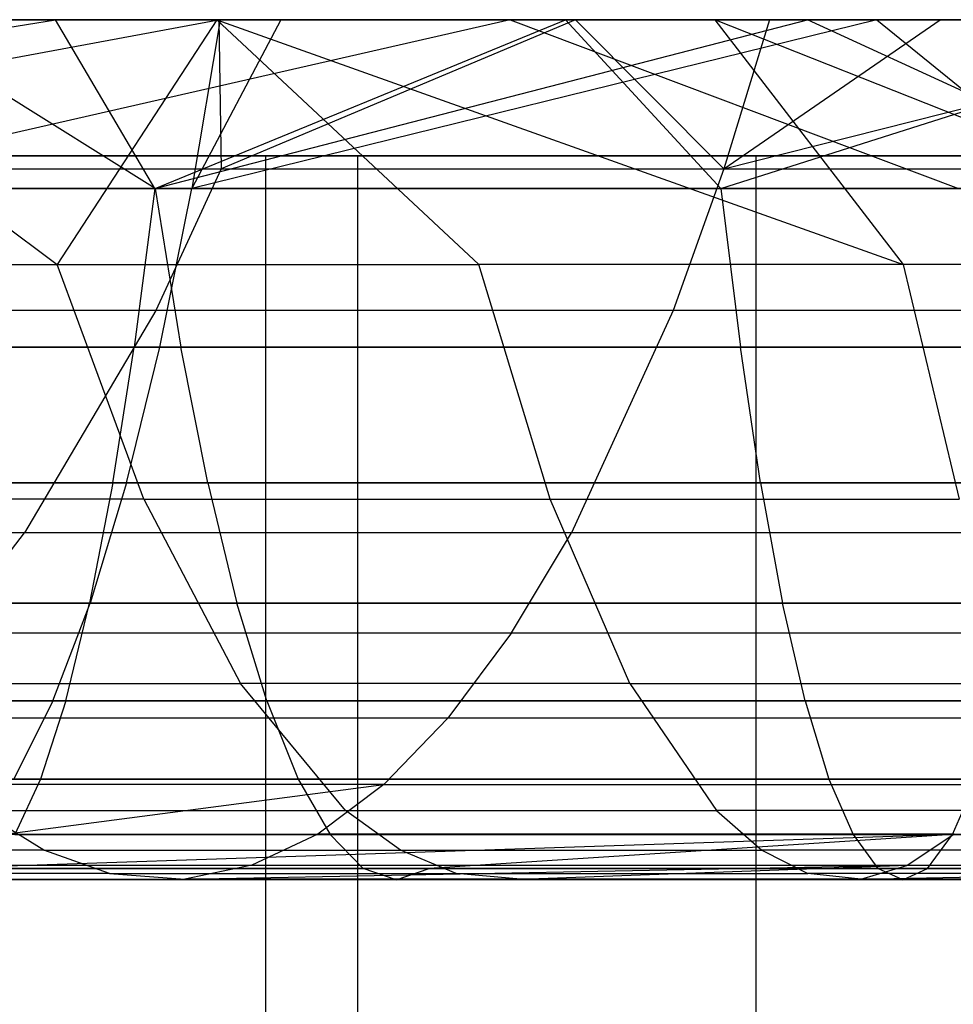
# Model space of a CAD drawing. Extents: x 0.1 to 12.1, y -6 to 6.
# Tile 150 of 181: x 9.513 to 9.73, y 0.703 to 0.932. Entities that reach past the tile are written whole.
import ezdxf

# ---------------------------------------------------------------- set-up
doc = ezdxf.new("R2010")
doc.units = 0
doc.header["$LTSCALE"] = 2.54
doc.layers.get('0').update_dxf_attribs({"linetype": 'CONTINUOUS'})

# ---------------------------------------------------------------- blocks, each defined once
blk = doc.blocks.new('DROPS_COLOR_C_STL')
at = {"color": 0}
for p, q in [((9.27891, 0.89239, 20.87941), (9.52131, 0.93168, 20.87475)), ((9.27891, 0.89239, 20.87941), (9.52131, 0.93168, 20.87475)), ((9.34662, 0.93168, 20.85122), (9.52131, 0.93168, 20.87475)), ((9.34662, 0.93168, 20.85122), (9.52131, 0.93168, 20.87475)), ((9.55959, 0.93168, 19.06216), (9.34858, 0.89239, 19.05765)), ((9.55959, 0.93168, 19.06216), (9.34858, 0.89239, 19.05765)), ((9.77674, 0.93168, 15.79797), (9.42717, 0.93168, 15.54206)), ((9.77674, 0.93168, 15.79797), (9.42717, 0.93168, 15.54206)), ((9.77674, 0.93168, 25.21842), (9.42717, 0.93168, 25.47433)), ((9.77674, 0.93168, 25.21842), (9.42717, 0.93168, 25.47433)), ((9.43653, 0.93168, 19.03829), (9.55959, 0.93168, 19.06216)), ((9.43653, 0.93168, 19.03829), (9.55959, 0.93168, 19.06216)), ((9.62709, 0.93168, 21.78362), (9.43719, 0.93168, 21.76539)), ((9.62709, 0.93168, 21.78362), (9.43719, 0.93168, 21.76539)), ((9.55886, 0.93168, 18.13701), (9.44546, 0.93168, 18.10521)), ((9.44546, 0.93168, 18.10521), (9.52173, 0.87479, 18.06688)), ((9.44546, 0.93168, 18.10521), (9.52173, 0.87479, 18.06688)), ((9.55886, 0.93168, 18.13701), (9.44546, 0.93168, 18.10521)), ((9.62709, 0.93168, 21.78362), (9.45487, 0.89239, 21.7286)), ((9.62709, 0.93168, 21.78362), (9.45487, 0.89239, 21.7286)), ((9.47836, 0.93168, 17.15291), (9.55928, 0.93168, 17.19344)), ((9.47836, 0.93168, 17.15291), (9.55928, 0.93168, 17.19344)), ((9.63992, 0.93168, 19.97663), (9.48185, 0.93168, 19.95563)), ((9.54452, 0.89239, 19.92585), (9.48185, 0.93168, 19.95563)), ((9.63992, 0.93168, 19.97663), (9.48185, 0.93168, 19.95563)), ((9.54452, 0.89239, 19.92585), (9.48185, 0.93168, 19.95563)), ((9.52131, 0.93168, 20.87475), (9.69624, 0.93168, 20.89187)), ((9.54443, 0.89239, 20.91615), (9.52131, 0.93168, 20.87475)), ((9.54443, 0.89239, 20.91615), (9.52131, 0.93168, 20.87475)), ((9.52131, 0.93168, 20.87475), (9.69624, 0.93168, 20.89187)), ((9.55886, 0.93168, 18.13701), (9.52173, 0.87479, 18.06688)), ((9.55886, 0.93168, 18.13701), (9.52173, 0.87479, 18.06688)), ((9.54443, 0.89239, 20.91615), (9.69624, 0.93168, 20.89187)), ((9.54443, 0.89239, 20.91615), (9.69624, 0.93168, 20.89187)), ((9.54452, 0.89239, 19.92585), (9.63992, 0.93168, 19.97663)), ((9.54452, 0.89239, 19.92585), (9.63992, 0.93168, 19.97663)), ((9.71232, 0.93168, 19.08464), (9.55301, 0.89239, 19.10012)), ((9.57373, 0.93168, 19.06458), (9.55301, 0.89239, 19.10012)), ((9.71232, 0.93168, 19.08464), (9.55301, 0.89239, 19.10012)), ((9.57373, 0.93168, 19.06458), (9.55301, 0.89239, 19.10012)), ((9.55959, 0.93168, 19.06216), (9.55301, 0.89239, 19.10012)), ((9.55959, 0.93168, 19.06216), (9.55301, 0.89239, 19.10012)), ((9.67463, 0.93168, 18.16273), (9.55886, 0.93168, 18.13701)), ((9.55886, 0.93168, 18.13701), (9.61974, 0.87479, 18.09163)), ((9.55886, 0.93168, 18.13701), (9.61974, 0.87479, 18.09163)), ((9.55886, 0.93168, 18.13701), (9.71845, 0.87479, 18.11155)), ((9.67463, 0.93168, 18.16273), (9.55886, 0.93168, 18.13701)), ((9.55886, 0.93168, 18.13701), (9.71845, 0.87479, 18.11155)), ((9.55928, 0.93168, 17.19344), (9.64225, 0.93168, 17.2278)), ((9.55928, 0.93168, 17.19344), (9.64225, 0.93168, 17.2278)), ((9.55928, 0.93168, 17.19344), (9.55986, 0.89698, 17.23058)), ((9.55928, 0.93168, 17.19344), (9.55986, 0.89698, 17.23058)), ((9.55959, 0.93168, 19.06216), (9.57373, 0.93168, 19.06458)), ((9.55959, 0.93168, 19.06216), (9.57373, 0.93168, 19.06458)), ((9.64225, 0.93168, 17.2278), (9.55986, 0.89698, 17.23058)), ((9.64225, 0.93168, 17.2278), (9.55986, 0.89698, 17.23058)), ((9.57373, 0.93168, 19.06458), (9.71232, 0.93168, 19.08464)), ((9.57373, 0.93168, 19.06458), (9.71232, 0.93168, 19.08464)), ((9.81725, 0.93168, 21.79549), (9.62709, 0.93168, 21.78362)), ((9.62709, 0.93168, 21.78362), (9.73135, 0.89239, 21.75232)), ((9.81725, 0.93168, 21.79549), (9.62709, 0.93168, 21.78362)), ((9.62709, 0.93168, 21.78362), (9.73135, 0.89239, 21.75232)), ((9.79963, 0.93168, 19.99133), (9.63992, 0.93168, 19.97663)), ((9.67608, 0.89239, 19.9418), (9.63992, 0.93168, 19.97663)), ((9.79963, 0.93168, 19.99133), (9.63992, 0.93168, 19.97663)), ((9.67608, 0.89239, 19.9418), (9.63992, 0.93168, 19.97663)), ((9.64225, 0.93168, 17.2278), (9.68733, 0.93168, 17.24366)), ((9.64225, 0.93168, 17.2278), (9.68733, 0.93168, 17.24366)), ((9.64225, 0.93168, 17.2278), (9.67678, 0.89698, 17.27561)), ((9.64225, 0.93168, 17.2278), (9.67678, 0.89698, 17.27561)), ((9.79872, 0.93168, 18.18296), (9.67463, 0.93168, 18.16273)), ((9.79872, 0.93168, 18.18296), (9.67463, 0.93168, 18.16273)), ((9.81801, 0.87479, 18.12667), (9.67463, 0.93168, 18.16273)), ((9.67463, 0.93168, 18.16273), (9.71845, 0.87479, 18.11155)), ((9.67463, 0.93168, 18.16273), (9.71845, 0.87479, 18.11155)), ((9.81801, 0.87479, 18.12667), (9.67463, 0.93168, 18.16273)), ((9.67608, 0.89239, 19.9418), (9.79963, 0.93168, 19.99133)), ((9.67608, 0.89239, 19.9418), (9.79963, 0.93168, 19.99133)), ((9.68733, 0.93168, 17.24366), (9.67678, 0.89698, 17.27561)), ((9.67678, 0.89698, 17.27561), (9.72706, 0.93168, 17.25608)), ((9.68733, 0.93168, 17.24366), (9.67678, 0.89698, 17.27561)), ((9.67678, 0.89698, 17.27561), (9.72706, 0.93168, 17.25608)), ((9.67678, 0.89698, 17.27561), (9.81357, 0.93168, 17.27827)), ((9.67678, 0.89698, 17.27561), (9.81357, 0.93168, 17.27827)), ((9.68733, 0.93168, 17.24366), (9.72706, 0.93168, 17.25608)), ((9.68733, 0.93168, 17.24366), (9.72706, 0.93168, 17.25608)), ((9.69624, 0.93168, 20.89187), (9.78368, 0.93168, 20.89802)), ((9.78133, 0.89239, 20.93647), (9.69624, 0.93168, 20.89187)), ((9.78133, 0.89239, 20.93647), (9.69624, 0.93168, 20.89187)), ((9.69624, 0.93168, 20.89187), (9.78368, 0.93168, 20.89802)), ((9.71232, 0.93168, 19.08464), (9.76265, 0.93168, 19.09034)), ((9.71232, 0.93168, 19.08464), (9.76265, 0.93168, 19.09034)), ((9.71232, 0.93168, 19.08464), (9.76062, 0.89239, 19.12885)), ((9.71232, 0.93168, 19.08464), (9.76062, 0.89239, 19.12885)), ((9.72706, 0.93168, 17.25608), (9.81357, 0.93168, 17.27827)), ((9.72706, 0.93168, 17.25608), (9.81357, 0.93168, 17.27827)), ((9.21212, 0.9, 39.52568), (10.06491, 0.9, 39.52568)), ((9.21212, 0.9, 39.52568), (10.06491, 0.9, 39.52568)), ((9.21212, 0.9, 32.52113), (10.11769, 0.9, 32.52113)), ((9.21212, 0.9, 32.52113), (10.11769, 0.9, 32.52113)), ((9.59162, 0.9, 27.66703), (9.27987, 0.9, 27.45516)), ((9.59162, 0.9, 27.66703), (9.27987, 0.9, 27.45516)), ((9.57013, 0.9, 37.59867), (9.44222, 0.9, 37.38237)), ((9.57013, 0.9, 37.59867), (9.44222, 0.9, 37.38237)), ((9.68421, 0.9, 37.82256), (9.57013, 0.9, 37.59867)), ((9.57013, 0.9, 37.59867), (9.57013, -0.9, 37.59867)), ((9.68421, 0.9, 37.82256), (9.57013, 0.9, 37.59867)), ((9.57013, 0.9, 37.59867), (9.57013, -0.9, 37.59867)), ((9.88945, 0.9, 27.89805), (9.59162, 0.9, 27.66703)), ((9.59162, -0.9, 27.66703), (9.59162, 0.9, 27.66703)), ((9.88945, 0.9, 27.89805), (9.59162, 0.9, 27.66703)), ((9.59162, -0.9, 27.66703), (9.59162, 0.9, 27.66703)), ((9.78401, 0.9, 38.05318), (9.68421, 0.9, 37.82256)), ((9.68421, 0.9, 37.82256), (9.68421, -0.9, 37.82256)), ((9.78401, 0.9, 38.05318), (9.68421, 0.9, 37.82256)), ((9.68421, 0.9, 37.82256), (9.68421, -0.9, 37.82256)), ((9.44799, 0.89698, 17.17454), (9.55986, 0.89698, 17.23058)), ((9.44799, 0.89698, 17.17454), (9.55986, 0.89698, 17.23058)), ((9.55986, 0.89698, 17.23058), (9.54466, 0.86409, 17.26495)), ((9.55986, 0.89698, 17.23058), (9.54466, 0.86409, 17.26495)), ((9.55986, 0.89698, 17.23058), (9.67678, 0.89698, 17.27561)), ((9.55986, 0.89698, 17.23058), (9.67678, 0.89698, 17.27561)), ((9.67678, 0.89698, 17.27561), (9.66499, 0.86409, 17.31129)), ((9.67678, 0.89698, 17.27561), (9.66499, 0.86409, 17.31129)), ((9.67678, 0.89698, 17.27561), (9.7967, 0.89698, 17.30897)), ((9.67678, 0.89698, 17.27561), (9.7967, 0.89698, 17.30897)), ((9.27891, 0.89239, 20.87941), (9.54443, 0.89239, 20.91615)), ((9.27891, 0.89239, 20.87941), (9.54443, 0.89239, 20.91615)), ((9.55301, 0.89239, 19.10012), (9.34858, 0.89239, 19.05765)), ((9.55301, 0.89239, 19.10012), (9.34858, 0.89239, 19.05765)), ((9.54452, 0.89239, 19.92585), (9.41358, 0.89239, 19.90547)), ((9.54452, 0.89239, 19.92585), (9.41358, 0.89239, 19.90547)), ((9.73135, 0.89239, 21.75232), (9.45487, 0.89239, 21.7286)), ((9.73135, 0.89239, 21.75232), (9.45487, 0.89239, 21.7286)), ((9.54443, 0.89239, 20.91615), (9.53965, 0.85555, 20.95947)), ((9.54443, 0.89239, 20.91615), (9.53965, 0.85555, 20.95947)), ((9.54443, 0.89239, 20.91615), (9.78133, 0.89239, 20.93647)), ((9.54443, 0.89239, 20.91615), (9.78133, 0.89239, 20.93647)), ((9.67608, 0.89239, 19.9418), (9.54452, 0.89239, 19.92585)), ((9.54452, 0.89239, 19.92585), (9.5505, 0.85555, 19.88267)), ((9.67608, 0.89239, 19.9418), (9.54452, 0.89239, 19.92585)), ((9.54452, 0.89239, 19.92585), (9.5505, 0.85555, 19.88267)), ((9.54558, 0.85555, 19.14307), (9.55301, 0.89239, 19.10012)), ((9.54558, 0.85555, 19.14307), (9.55301, 0.89239, 19.10012)), ((9.55301, 0.89239, 19.10012), (9.76062, 0.89239, 19.12885)), ((9.55301, 0.89239, 19.10012), (9.76062, 0.89239, 19.12885)), ((9.8083, 0.89239, 19.95333), (9.67608, 0.89239, 19.9418)), ((9.67608, 0.89239, 19.9418), (9.68059, 0.85555, 19.89845)), ((9.8083, 0.89239, 19.95333), (9.67608, 0.89239, 19.9418)), ((9.67608, 0.89239, 19.9418), (9.68059, 0.85555, 19.89845)), ((9.42502, 0.87479, 18.03745), (9.52173, 0.87479, 18.06688)), ((9.42502, 0.87479, 18.03745), (9.52173, 0.87479, 18.06688)), ((9.54186, 0.82019, 17.99438), (9.52173, 0.87479, 18.06688)), ((9.52173, 0.87479, 18.06688), (9.61974, 0.87479, 18.09163)), ((9.54186, 0.82019, 17.99438), (9.52173, 0.87479, 18.06688)), ((9.52173, 0.87479, 18.06688), (9.61974, 0.87479, 18.09163)), ((9.63634, 0.82019, 18.01823), (9.61974, 0.87479, 18.09163)), ((9.63634, 0.82019, 18.01823), (9.61974, 0.87479, 18.09163)), ((9.71845, 0.87479, 18.11155), (9.61974, 0.87479, 18.09163)), ((9.71845, 0.87479, 18.11155), (9.61974, 0.87479, 18.09163)), ((9.71845, 0.87479, 18.11155), (9.73149, 0.82019, 18.03744)), ((9.71845, 0.87479, 18.11155), (9.73149, 0.82019, 18.03744)), ((9.81801, 0.87479, 18.12667), (9.71845, 0.87479, 18.11155)), ((9.81801, 0.87479, 18.12667), (9.71845, 0.87479, 18.11155)), ((9.54466, 0.86409, 17.26495), (9.42952, 0.86409, 17.20727)), ((9.54466, 0.86409, 17.26495), (9.42952, 0.86409, 17.20727)), ((9.54466, 0.86409, 17.26495), (9.51412, 0.81235, 17.33396)), ((9.54466, 0.86409, 17.26495), (9.51412, 0.81235, 17.33396)), ((9.66499, 0.86409, 17.31129), (9.54466, 0.86409, 17.26495)), ((9.66499, 0.86409, 17.31129), (9.54466, 0.86409, 17.26495)), ((9.66499, 0.86409, 17.31129), (9.64131, 0.81235, 17.38295)), ((9.66499, 0.86409, 17.31129), (9.64131, 0.81235, 17.38295)), ((9.78841, 0.86409, 17.34563), (9.66499, 0.86409, 17.31129)), ((9.78841, 0.86409, 17.34563), (9.66499, 0.86409, 17.31129)), ((9.53965, 0.85555, 20.95947), (9.27177, 0.85555, 20.92241)), ((9.53965, 0.85555, 20.95947), (9.27177, 0.85555, 20.92241)), ((9.33826, 0.85555, 19.1), (9.54558, 0.85555, 19.14307)), ((9.33826, 0.85555, 19.1), (9.54558, 0.85555, 19.14307)), ((9.42101, 0.85555, 19.86252), (9.5505, 0.85555, 19.88267)), ((9.42101, 0.85555, 19.86252), (9.5505, 0.85555, 19.88267)), ((9.73402, 0.85555, 21.70881), (9.45965, 0.85555, 21.68527)), ((9.73402, 0.85555, 21.70881), (9.45965, 0.85555, 21.68527)), ((9.53468, 0.82396, 21.00459), (9.53965, 0.85555, 20.95947)), ((9.53468, 0.82396, 21.00459), (9.53965, 0.85555, 20.95947)), ((9.53784, 0.82396, 19.18779), (9.54558, 0.85555, 19.14307)), ((9.53784, 0.82396, 19.18779), (9.54558, 0.85555, 19.14307)), ((9.77866, 0.85555, 20.97998), (9.53965, 0.85555, 20.95947)), ((9.77866, 0.85555, 20.97998), (9.53965, 0.85555, 20.95947)), ((9.54558, 0.85555, 19.14307), (9.75612, 0.85555, 19.17221)), ((9.54558, 0.85555, 19.14307), (9.75612, 0.85555, 19.17221)), ((9.55672, 0.82396, 19.83771), (9.5505, 0.85555, 19.88267)), ((9.5505, 0.85555, 19.88267), (9.68059, 0.85555, 19.89845)), ((9.55672, 0.82396, 19.83771), (9.5505, 0.85555, 19.88267)), ((9.5505, 0.85555, 19.88267), (9.68059, 0.85555, 19.89845)), ((9.68528, 0.82396, 19.85331), (9.68059, 0.85555, 19.89845)), ((9.68059, 0.85555, 19.89845), (9.81133, 0.85555, 19.90984)), ((9.68528, 0.82396, 19.85331), (9.68059, 0.85555, 19.89845)), ((9.68059, 0.85555, 19.89845), (9.81133, 0.85555, 19.90984)), ((9.26434, 0.82396, 20.96718), (9.53468, 0.82396, 21.00459)), ((9.26434, 0.82396, 20.96718), (9.53468, 0.82396, 21.00459)), ((9.53784, 0.82396, 19.18779), (9.32752, 0.82396, 19.14409)), ((9.53784, 0.82396, 19.18779), (9.32752, 0.82396, 19.14409)), ((9.55672, 0.82396, 19.83771), (9.42876, 0.82396, 19.8178)), ((9.55672, 0.82396, 19.83771), (9.42876, 0.82396, 19.8178)), ((9.73679, 0.82396, 21.66351), (9.46462, 0.82396, 21.64016)), ((9.73679, 0.82396, 21.66351), (9.46462, 0.82396, 21.64016)), ((9.53468, 0.82396, 21.00459), (9.52926, 0.796, 21.05374)), ((9.53468, 0.82396, 21.00459), (9.52926, 0.796, 21.05374)), ((9.53784, 0.82396, 19.18779), (9.5294, 0.796, 19.23651)), ((9.53784, 0.82396, 19.18779), (9.5294, 0.796, 19.23651)), ((9.53468, 0.82396, 21.00459), (9.77589, 0.82396, 21.02528)), ((9.53468, 0.82396, 21.00459), (9.77589, 0.82396, 21.02528)), ((9.75142, 0.82396, 19.21735), (9.53784, 0.82396, 19.18779)), ((9.75142, 0.82396, 19.21735), (9.53784, 0.82396, 19.18779)), ((9.68528, 0.82396, 19.85331), (9.55672, 0.82396, 19.83771)), ((9.55672, 0.82396, 19.83771), (9.5635, 0.796, 19.78874)), ((9.68528, 0.82396, 19.85331), (9.55672, 0.82396, 19.83771)), ((9.55672, 0.82396, 19.83771), (9.5635, 0.796, 19.78874)), ((9.81449, 0.82396, 19.86457), (9.68528, 0.82396, 19.85331)), ((9.68528, 0.82396, 19.85331), (9.6904, 0.796, 19.80413)), ((9.81449, 0.82396, 19.86457), (9.68528, 0.82396, 19.85331)), ((9.68528, 0.82396, 19.85331), (9.6904, 0.796, 19.80413)), ((9.54186, 0.82019, 17.99438), (9.44863, 0.82019, 17.966)), ((9.54186, 0.82019, 17.99438), (9.44863, 0.82019, 17.966)), ((9.54186, 0.82019, 17.99438), (9.56436, 0.77731, 17.9133)), ((9.54186, 0.82019, 17.99438), (9.56436, 0.77731, 17.9133)), ((9.54186, 0.82019, 17.99438), (9.63634, 0.82019, 18.01823)), ((9.54186, 0.82019, 17.99438), (9.63634, 0.82019, 18.01823)), ((9.6549, 0.77731, 17.93616), (9.63634, 0.82019, 18.01823)), ((9.63634, 0.82019, 18.01823), (9.73149, 0.82019, 18.03744)), ((9.6549, 0.77731, 17.93616), (9.63634, 0.82019, 18.01823)), ((9.63634, 0.82019, 18.01823), (9.73149, 0.82019, 18.03744)), ((9.51412, 0.81235, 17.33396), (9.39241, 0.81235, 17.27299)), ((9.51412, 0.81235, 17.33396), (9.39241, 0.81235, 17.27299)), ((9.49615, 0.78908, 17.37457), (9.51412, 0.81235, 17.33396)), ((9.49615, 0.78908, 17.37457), (9.51412, 0.81235, 17.33396)), ((9.64131, 0.81235, 17.38295), (9.51412, 0.81235, 17.33396)), ((9.64131, 0.81235, 17.38295), (9.51412, 0.81235, 17.33396)), ((9.62737, 0.78908, 17.42511), (9.64131, 0.81235, 17.38295)), ((9.62737, 0.78908, 17.42511), (9.64131, 0.81235, 17.38295)), ((9.77177, 0.81235, 17.41925), (9.64131, 0.81235, 17.38295)), ((9.77177, 0.81235, 17.41925), (9.64131, 0.81235, 17.38295)), ((9.52926, 0.796, 21.05374), (9.25623, 0.796, 21.01596)), ((9.52926, 0.796, 21.05374), (9.25623, 0.796, 21.01596)), ((9.31581, 0.796, 19.19213), (9.5294, 0.796, 19.23651)), ((9.31581, 0.796, 19.19213), (9.5294, 0.796, 19.23651)), ((9.43719, 0.796, 19.76908), (9.5635, 0.796, 19.78874)), ((9.43719, 0.796, 19.76908), (9.5635, 0.796, 19.78874)), ((9.73982, 0.796, 21.61416), (9.47004, 0.796, 21.59101)), ((9.73982, 0.796, 21.61416), (9.47004, 0.796, 21.59101)), ((9.52075, 0.7733, 19.28647), (9.5294, 0.796, 19.23651)), ((9.52075, 0.7733, 19.28647), (9.5294, 0.796, 19.23651)), ((9.52371, 0.7733, 21.10414), (9.52926, 0.796, 21.05374)), ((9.52371, 0.7733, 21.10414), (9.52926, 0.796, 21.05374)), ((9.77286, 0.796, 21.07464), (9.52926, 0.796, 21.05374)), ((9.77286, 0.796, 21.07464), (9.52926, 0.796, 21.05374)), ((9.5294, 0.796, 19.23651), (9.74631, 0.796, 19.26653)), ((9.5294, 0.796, 19.23651), (9.74631, 0.796, 19.26653)), ((9.57045, 0.7733, 19.73851), (9.5635, 0.796, 19.78874)), ((9.5635, 0.796, 19.78874), (9.6904, 0.796, 19.80413)), ((9.57045, 0.7733, 19.73851), (9.5635, 0.796, 19.78874)), ((9.5635, 0.796, 19.78874), (9.6904, 0.796, 19.80413)), ((9.69564, 0.7733, 19.7537), (9.6904, 0.796, 19.80413)), ((9.6904, 0.796, 19.80413), (9.81793, 0.796, 19.81525)), ((9.69564, 0.7733, 19.7537), (9.6904, 0.796, 19.80413)), ((9.6904, 0.796, 19.80413), (9.81793, 0.796, 19.81525)), ((9.49615, 0.78908, 17.37457), (9.62737, 0.78908, 17.42511)), ((9.49615, 0.78908, 17.37457), (9.62737, 0.78908, 17.42511)), ((9.62737, 0.78908, 17.42511), (9.61259, 0.76925, 17.46983)), ((9.62737, 0.78908, 17.42511), (9.61259, 0.76925, 17.46983)), ((9.62737, 0.78908, 17.42511), (9.76197, 0.78908, 17.46256)), ((9.62737, 0.78908, 17.42511), (9.76197, 0.78908, 17.46256)), ((9.47503, 0.77731, 17.88611), (9.56436, 0.77731, 17.9133)), ((9.47503, 0.77731, 17.88611), (9.56436, 0.77731, 17.9133)), ((9.58879, 0.74781, 17.82531), (9.56436, 0.77731, 17.9133)), ((9.6549, 0.77731, 17.93616), (9.56436, 0.77731, 17.9133)), ((9.58879, 0.74781, 17.82531), (9.56436, 0.77731, 17.9133)), ((9.6549, 0.77731, 17.93616), (9.56436, 0.77731, 17.9133)), ((9.6549, 0.77731, 17.93616), (9.67504, 0.74781, 17.84708)), ((9.6549, 0.77731, 17.93616), (9.67504, 0.74781, 17.84708)), ((9.6549, 0.77731, 17.93616), (9.74607, 0.77731, 17.95456)), ((9.6549, 0.77731, 17.93616), (9.74607, 0.77731, 17.95456)), ((9.24792, 0.7733, 21.06598), (9.52371, 0.7733, 21.10414)), ((9.24792, 0.7733, 21.06598), (9.52371, 0.7733, 21.10414)), ((9.52075, 0.7733, 19.28647), (9.30381, 0.7733, 19.24139)), ((9.52075, 0.7733, 19.28647), (9.30381, 0.7733, 19.24139)), ((9.57045, 0.7733, 19.73851), (9.44584, 0.7733, 19.71912)), ((9.57045, 0.7733, 19.73851), (9.44584, 0.7733, 19.71912)), ((9.74292, 0.7733, 21.56355), (9.47559, 0.7733, 21.54061)), ((9.74292, 0.7733, 21.56355), (9.47559, 0.7733, 21.54061)), ((9.52075, 0.7733, 19.28647), (9.51162, 0.75511, 19.33922)), ((9.52075, 0.7733, 19.28647), (9.51162, 0.75511, 19.33922)), ((9.52371, 0.7733, 21.10414), (9.51784, 0.75511, 21.15735)), ((9.52371, 0.7733, 21.10414), (9.51784, 0.75511, 21.15735)), ((9.74106, 0.7733, 19.31696), (9.52075, 0.7733, 19.28647)), ((9.74106, 0.7733, 19.31696), (9.52075, 0.7733, 19.28647)), ((9.52371, 0.7733, 21.10414), (9.76976, 0.7733, 21.12525)), ((9.52371, 0.7733, 21.10414), (9.76976, 0.7733, 21.12525)), ((9.69564, 0.7733, 19.7537), (9.57045, 0.7733, 19.73851)), ((9.57045, 0.7733, 19.73851), (9.57779, 0.75511, 19.68548)), ((9.69564, 0.7733, 19.7537), (9.57045, 0.7733, 19.73851)), ((9.57045, 0.7733, 19.73851), (9.57779, 0.75511, 19.68548)), ((9.82146, 0.7733, 19.76467), (9.69564, 0.7733, 19.7537)), ((9.69564, 0.7733, 19.7537), (9.70118, 0.75511, 19.70045)), ((9.82146, 0.7733, 19.76467), (9.69564, 0.7733, 19.7537)), ((9.69564, 0.7733, 19.7537), (9.70118, 0.75511, 19.70045)), ((9.61259, 0.76925, 17.46983), (9.47709, 0.76925, 17.41764)), ((9.61259, 0.76925, 17.46983), (9.47709, 0.76925, 17.41764)), ((9.61259, 0.76925, 17.46983), (9.59772, 0.75385, 17.51483)), ((9.61259, 0.76925, 17.46983), (9.59772, 0.75385, 17.51483)), ((9.75159, 0.76925, 17.5085), (9.61259, 0.76925, 17.46983)), ((9.75159, 0.76925, 17.5085), (9.61259, 0.76925, 17.46983)), ((9.51784, 0.75511, 21.15735), (9.23915, 0.75511, 21.1188)), ((9.51784, 0.75511, 21.15735), (9.23915, 0.75511, 21.1188)), ((9.45497, 0.75511, 19.66637), (9.57779, 0.75511, 19.68548)), ((9.45497, 0.75511, 19.66637), (9.57779, 0.75511, 19.68548)), ((9.59772, 0.75385, 17.51483), (9.45791, 0.75385, 17.46098)), ((9.59772, 0.75385, 17.51483), (9.45791, 0.75385, 17.46098)), ((9.74619, 0.75511, 21.51011), (9.48146, 0.75511, 21.48739)), ((9.74619, 0.75511, 21.51011), (9.48146, 0.75511, 21.48739)), ((9.50952, 0.74232, 17.53538), (9.59772, 0.75385, 17.51483)), ((9.50952, 0.74232, 17.53538), (9.59772, 0.75385, 17.51483)), ((9.51162, 0.75511, 19.33922), (9.73552, 0.75511, 19.37021)), ((9.51162, 0.75511, 19.33922), (9.73552, 0.75511, 19.37021)), ((9.51784, 0.75511, 21.15735), (9.51189, 0.74218, 21.21131)), ((9.51784, 0.75511, 21.15735), (9.51189, 0.74218, 21.21131)), ((9.76649, 0.75511, 21.17869), (9.51784, 0.75511, 21.15735)), ((9.76649, 0.75511, 21.17869), (9.51784, 0.75511, 21.15735)), ((9.57779, 0.75511, 19.68548), (9.58523, 0.74218, 19.63171)), ((9.57779, 0.75511, 19.68548), (9.70118, 0.75511, 19.70045)), ((9.57779, 0.75511, 19.68548), (9.58523, 0.74218, 19.63171)), ((9.57779, 0.75511, 19.68548), (9.70118, 0.75511, 19.70045)), ((9.59772, 0.75385, 17.51483), (9.58233, 0.74232, 17.56142)), ((9.59772, 0.75385, 17.51483), (9.58233, 0.74232, 17.56142)), ((9.59772, 0.75385, 17.51483), (9.74113, 0.75385, 17.55473)), ((9.59772, 0.75385, 17.51483), (9.74113, 0.75385, 17.55473)), ((9.70118, 0.75511, 19.70045), (9.7068, 0.74218, 19.64645)), ((9.70118, 0.75511, 19.70045), (9.82519, 0.75511, 19.71126)), ((9.70118, 0.75511, 19.70045), (9.7068, 0.74218, 19.64645)), ((9.70118, 0.75511, 19.70045), (9.82519, 0.75511, 19.71126)), ((9.72991, 0.74218, 19.4242), (9.73552, 0.75511, 19.37021)), ((9.72991, 0.74218, 19.4242), (9.73552, 0.75511, 19.37021)), ((9.50368, 0.74781, 17.79941), (9.58879, 0.74781, 17.82531)), ((9.51865, 0.73854, 17.75412), (9.50368, 0.74781, 17.79941)), ((9.50368, 0.74781, 17.79941), (9.58879, 0.74781, 17.82531)), ((9.51865, 0.73854, 17.75412), (9.50368, 0.74781, 17.79941)), ((9.60155, 0.73854, 17.77934), (9.58879, 0.74781, 17.82531)), ((9.58879, 0.74781, 17.82531), (9.67504, 0.74781, 17.84708)), ((9.58879, 0.74781, 17.82531), (9.67504, 0.74781, 17.84708)), ((9.60155, 0.73854, 17.77934), (9.58879, 0.74781, 17.82531)), ((9.67504, 0.74781, 17.84708), (9.68555, 0.73854, 17.80056)), ((9.76189, 0.74781, 17.86461), (9.67504, 0.74781, 17.84708)), ((9.76189, 0.74781, 17.86461), (9.67504, 0.74781, 17.84708)), ((9.67504, 0.74781, 17.84708), (9.68555, 0.73854, 17.80056)), ((9.58523, 0.74218, 19.63171), (9.46423, 0.74218, 19.61288)), ((9.58523, 0.74218, 19.63171), (9.46423, 0.74218, 19.61288)), ((9.74951, 0.74218, 21.45592), (9.48741, 0.74218, 21.43343)), ((9.74951, 0.74218, 21.45592), (9.48741, 0.74218, 21.43343)), ((9.72991, 0.74218, 19.4242), (9.49285, 0.7343, 19.44763)), ((9.72991, 0.74218, 19.4242), (9.49285, 0.7343, 19.44763)), ((9.72991, 0.74218, 19.4242), (9.50236, 0.74218, 19.39271)), ((9.72991, 0.74218, 19.4242), (9.50236, 0.74218, 19.39271)), ((9.50952, 0.74232, 17.53538), (9.58233, 0.74232, 17.56142)), ((9.50952, 0.74232, 17.53538), (9.58233, 0.74232, 17.56142)), ((9.51189, 0.74218, 21.21131), (9.76317, 0.74218, 21.23288)), ((9.51189, 0.74218, 21.21131), (9.76317, 0.74218, 21.23288)), ((9.58233, 0.74232, 17.56142), (9.56697, 0.73506, 17.60789)), ((9.58233, 0.74232, 17.56142), (9.56697, 0.73506, 17.60789)), ((9.73031, 0.74232, 17.6026), (9.58233, 0.74232, 17.56142)), ((9.73031, 0.74232, 17.6026), (9.58233, 0.74232, 17.56142)), ((9.7068, 0.74218, 19.64645), (9.58523, 0.74218, 19.63171)), ((9.58523, 0.74218, 19.63171), (9.59287, 0.7343, 19.5765)), ((9.7068, 0.74218, 19.64645), (9.58523, 0.74218, 19.63171)), ((9.58523, 0.74218, 19.63171), (9.59287, 0.7343, 19.5765)), ((9.72991, 0.74218, 19.4242), (9.60823, 0.7343, 19.46558)), ((9.72991, 0.74218, 19.4242), (9.60823, 0.7343, 19.46558)), ((9.82897, 0.74218, 19.6571), (9.7068, 0.74218, 19.64645)), ((9.7068, 0.74218, 19.64645), (9.71256, 0.7343, 19.59101)), ((9.82897, 0.74218, 19.6571), (9.7068, 0.74218, 19.64645)), ((9.7068, 0.74218, 19.64645), (9.71256, 0.7343, 19.59101)), ((9.73031, 0.74232, 17.6026), (9.71952, 0.73506, 17.65033)), ((9.73031, 0.74232, 17.6026), (9.71952, 0.73506, 17.65033)), ((9.72414, 0.7343, 19.47964), (9.72991, 0.74218, 19.4242)), ((9.72414, 0.7343, 19.47964), (9.72991, 0.74218, 19.4242)), ((9.84452, 0.74218, 19.43419), (9.72991, 0.74218, 19.4242)), ((9.84452, 0.74218, 19.43419), (9.72991, 0.74218, 19.4242)), ((9.51865, 0.73854, 17.75412), (9.43653, 0.73854, 17.72475)), ((9.51865, 0.73854, 17.75412), (9.43653, 0.73854, 17.72475)), ((9.5339, 0.73314, 17.70798), (9.51865, 0.73854, 17.75412)), ((9.51865, 0.73854, 17.75412), (9.60155, 0.73854, 17.77934)), ((9.51865, 0.73854, 17.75412), (9.60155, 0.73854, 17.77934)), ((9.5339, 0.73314, 17.70798), (9.51865, 0.73854, 17.75412)), ((9.61454, 0.73314, 17.73252), (9.60155, 0.73854, 17.77934)), ((9.60155, 0.73854, 17.77934), (9.68555, 0.73854, 17.80056)), ((9.60155, 0.73854, 17.77934), (9.68555, 0.73854, 17.80056)), ((9.61454, 0.73314, 17.73252), (9.60155, 0.73854, 17.77934)), ((9.68555, 0.73854, 17.80056), (9.69627, 0.73314, 17.75316)), ((9.77016, 0.73854, 17.81763), (9.68555, 0.73854, 17.80056)), ((9.77016, 0.73854, 17.81763), (9.68555, 0.73854, 17.80056)), ((9.68555, 0.73854, 17.80056), (9.69627, 0.73314, 17.75316)), ((9.49192, 0.73506, 17.58104), (9.56697, 0.73506, 17.60789)), ((9.49192, 0.73506, 17.58104), (9.56697, 0.73506, 17.60789)), ((9.56697, 0.73506, 17.60789), (9.55141, 0.73184, 17.65497)), ((9.55141, 0.73184, 17.65497), (9.71952, 0.73506, 17.65033)), ((9.55141, 0.73184, 17.65497), (9.71952, 0.73506, 17.65033)), ((9.56697, 0.73506, 17.60789), (9.55141, 0.73184, 17.65497)), ((9.56697, 0.73506, 17.60789), (9.71952, 0.73506, 17.65033)), ((9.56697, 0.73506, 17.60789), (9.71952, 0.73506, 17.65033)), ((9.62947, 0.73184, 17.67872), (9.71952, 0.73506, 17.65033)), ((9.62947, 0.73184, 17.67872), (9.71952, 0.73506, 17.65033)), ((9.70858, 0.73184, 17.6987), (9.71952, 0.73506, 17.65033)), ((9.70858, 0.73184, 17.6987), (9.71952, 0.73506, 17.65033)), ((9.70858, 0.73184, 17.6987), (9.87484, 0.73506, 17.67778)), ((9.70858, 0.73184, 17.6987), (9.87484, 0.73506, 17.67778)), ((9.71952, 0.73506, 17.65033), (9.87484, 0.73506, 17.67778)), ((9.71952, 0.73506, 17.65033), (9.87484, 0.73506, 17.67778)), ((9.5339, 0.73314, 17.70798), (9.45401, 0.73314, 17.67941)), ((9.5339, 0.73314, 17.70798), (9.45401, 0.73314, 17.67941)), ((9.47374, 0.7343, 19.55796), (9.59287, 0.7343, 19.5765)), ((9.47374, 0.7343, 19.55796), (9.59287, 0.7343, 19.5765)), ((9.49285, 0.7343, 19.44763), (9.60823, 0.7343, 19.46558)), ((9.49285, 0.7343, 19.44763), (9.60823, 0.7343, 19.46558)), ((9.75292, 0.7343, 21.40028), (9.49352, 0.7343, 21.37802)), ((9.75292, 0.7343, 21.40028), (9.49352, 0.7343, 21.37802)), ((9.75976, 0.7343, 21.28851), (9.50578, 0.7343, 21.26672)), ((9.75976, 0.7343, 21.28851), (9.50578, 0.7343, 21.26672)), ((9.5339, 0.73314, 17.70798), (9.55141, 0.73184, 17.65497)), ((9.5339, 0.73314, 17.70798), (9.61454, 0.73314, 17.73252)), ((9.5339, 0.73314, 17.70798), (9.61454, 0.73314, 17.73252)), ((9.5339, 0.73314, 17.70798), (9.55141, 0.73184, 17.65497)), ((9.60055, 0.73168, 19.52104), (9.59287, 0.7343, 19.5765)), ((9.59287, 0.7343, 19.5765), (9.71256, 0.7343, 19.59101)), ((9.60055, 0.73168, 19.52104), (9.59287, 0.7343, 19.5765)), ((9.59287, 0.7343, 19.5765), (9.71256, 0.7343, 19.59101)), ((9.60055, 0.73168, 19.52104), (9.60823, 0.7343, 19.46558)), ((9.60055, 0.73168, 19.52104), (9.60823, 0.7343, 19.46558)), ((9.60823, 0.7343, 19.46558), (9.72414, 0.7343, 19.47964)), ((9.60823, 0.7343, 19.46558), (9.72414, 0.7343, 19.47964)), ((9.62947, 0.73184, 17.67872), (9.61454, 0.73314, 17.73252)), ((9.61454, 0.73314, 17.73252), (9.69627, 0.73314, 17.75316)), ((9.61454, 0.73314, 17.73252), (9.69627, 0.73314, 17.75316)), ((9.62947, 0.73184, 17.67872), (9.61454, 0.73314, 17.73252)), ((9.70858, 0.73184, 17.6987), (9.69627, 0.73314, 17.75316)), ((9.77858, 0.73314, 17.76977), (9.69627, 0.73314, 17.75316)), ((9.70858, 0.73184, 17.6987), (9.69627, 0.73314, 17.75316)), ((9.77858, 0.73314, 17.76977), (9.69627, 0.73314, 17.75316)), ((9.71835, 0.73168, 19.53533), (9.71256, 0.7343, 19.59101)), ((9.71256, 0.7343, 19.59101), (9.83285, 0.7343, 19.6015)), ((9.71835, 0.73168, 19.53533), (9.71256, 0.7343, 19.59101)), ((9.71256, 0.7343, 19.59101), (9.83285, 0.7343, 19.6015)), ((9.71835, 0.73168, 19.53533), (9.72414, 0.7343, 19.47964)), ((9.71835, 0.73168, 19.53533), (9.72414, 0.7343, 19.47964)), ((9.72414, 0.7343, 19.47964), (9.84064, 0.7343, 19.4898)), ((9.72414, 0.7343, 19.47964), (9.84064, 0.7343, 19.4898)), ((9.47409, 0.73184, 17.62731), (9.55141, 0.73184, 17.65497)), ((9.47409, 0.73184, 17.62731), (9.55141, 0.73184, 17.65497)), ((9.60055, 0.73168, 19.52104), (9.4833, 0.73168, 19.50279)), ((9.60055, 0.73168, 19.52104), (9.4833, 0.73168, 19.50279)), ((9.75634, 0.73168, 21.3444), (9.49965, 0.73168, 21.32237)), ((9.75634, 0.73168, 21.3444), (9.49965, 0.73168, 21.32237)), ((9.62947, 0.73184, 17.67872), (9.55141, 0.73184, 17.65497)), ((9.62947, 0.73184, 17.67872), (9.55141, 0.73184, 17.65497)), ((9.71835, 0.73168, 19.53533), (9.60055, 0.73168, 19.52104)), ((9.71835, 0.73168, 19.53533), (9.60055, 0.73168, 19.52104)), ((9.70858, 0.73184, 17.6987), (9.62947, 0.73184, 17.67872)), ((9.70858, 0.73184, 17.6987), (9.62947, 0.73184, 17.67872)), ((9.78825, 0.73184, 17.71478), (9.70858, 0.73184, 17.6987)), ((9.78825, 0.73184, 17.71478), (9.70858, 0.73184, 17.6987)), ((9.83675, 0.73168, 19.54565), (9.71835, 0.73168, 19.53533)), ((9.83675, 0.73168, 19.54565), (9.71835, 0.73168, 19.53533))]:
    blk.add_line(p, q, dxfattribs=at)

msp = doc.modelspace()

# ---------------------------------------------------------------- block references
at = {"color": 0}
msp.add_blockref('DROPS_COLOR_C_STL', (0, 0), dxfattribs=at)

doc.saveas('drawing.dxf')
